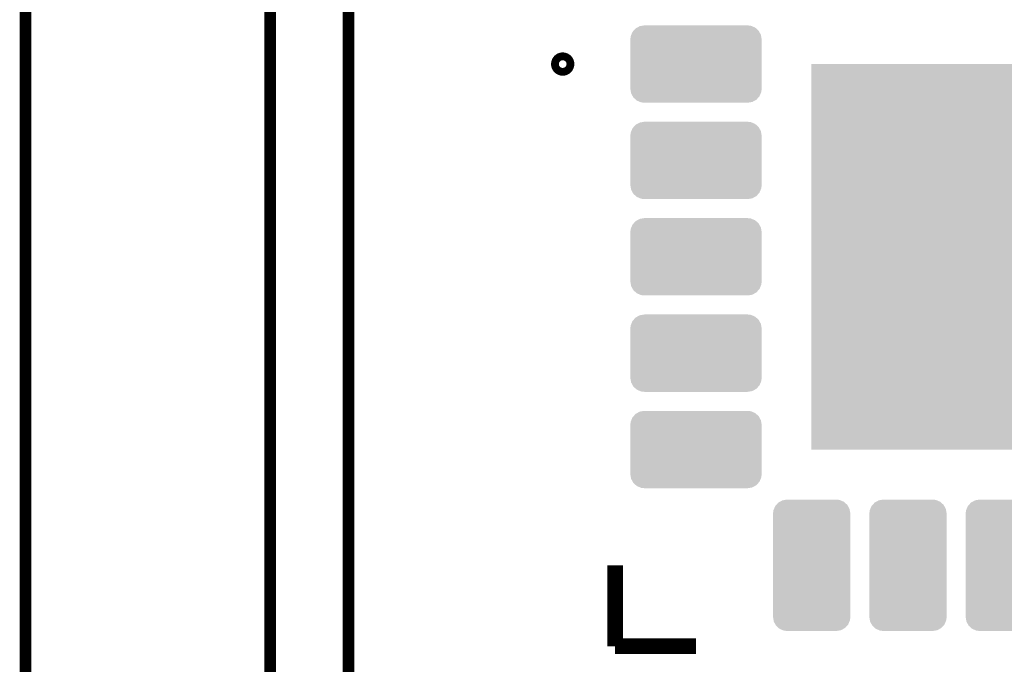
# Model space of a CAD drawing. Extents: x -1.3 to 24.2, y -3.9 to 53.4.
# Tile 24 of 39: x -1.3 to 11.4, y 32.8 to 41.2. Entities that reach past the tile are written whole.
import ezdxf

# ---------------------------------------------------------------- set-up
doc = ezdxf.new("R2010")
doc.units = 0
doc.layers.get('0').update_dxf_attribs({"linetype": 'CONTINUOUS'})
for name, color, linetype in [('HVAC_2_CLICK_V101_GKO', 5, 'CONTINUOUS'), ('HVAC_2_CLICK_V101_GTO', 14, 'CONTINUOUS'), ('HVAC_2_CLICK_V101_GTS', 12, 'CONTINUOUS')]:
    doc.layers.add(name, color=color, linetype=linetype)

# ---------------------------------------------------------------- blocks, each defined once
blk = doc.blocks.new('CUSTOM_78')
for points in [[(-0.839724, 0.379728), (-0.823834, 0.417448), (0.84208, 0.379728), (0.821358, 0.417448)], [(-0.823834, 0.417448), (-0.810012, 0.432784), (0.821358, 0.417448), (0.812932, 0.432784)], [(-0.810012, 0.432784), (-0.783304, 0.462412), (0.812932, 0.432784), (0.780064, 0.462412)], [(-0.783304, 0.462412), (-0.76346, 0.473314), (0.780064, 0.462412), (0.767968, 0.473314)], [(-0.76346, 0.473314), (-0.730248, 0.49156), (0.767968, 0.473314), (0.724654, 0.49156)], [(-0.730248, 0.49156), (-0.699168, 0.496814), (0.724654, 0.49156), (0.71218, 0.496814)], [(-0.699168, 0.496814), (-0.67056, 0.50165), (0.71218, 0.496814), (0.67056, 0.50165)], [(-0.85217, 0.32004), (-0.847334, 0.36166), (0.85217, 0.32004), (0.845136, 0.36166)], [(-0.85217, -0.32004), (-0.85217, 0.32004), (0.85217, -0.32004), (0.85217, 0.32004)], [(-0.847334, 0.36166), (-0.839724, 0.379728), (0.845136, 0.36166), (0.84208, 0.379728)], [(-0.845134, -0.36166), (-0.85217, -0.32004), (0.847334, -0.36166), (0.85217, -0.32004)], [(-0.84208, -0.379728), (-0.845134, -0.36166), (0.839722, -0.379728), (0.847334, -0.36166)], [(-0.821356, -0.417448), (-0.84208, -0.379728), (0.823834, -0.417448), (0.839722, -0.379728)], [(-0.812932, -0.432784), (-0.821356, -0.417448), (0.81001, -0.432784), (0.823834, -0.417448)], [(-0.780062, -0.462412), (-0.812932, -0.432784), (0.783304, -0.462412), (0.81001, -0.432784)], [(-0.767968, -0.473314), (-0.780062, -0.462412), (0.763458, -0.473314), (0.783304, -0.462412)], [(-0.724652, -0.49156), (-0.767968, -0.473314), (0.730248, -0.49156), (0.763458, -0.473314)], [(-0.71218, -0.496814), (-0.724652, -0.49156), (0.699166, -0.496814), (0.730248, -0.49156)], [(-0.67056, -0.50165), (-0.71218, -0.496814), (0.67056, -0.50165), (0.699166, -0.496814)]]:
    blk.add_solid(points)
blk = doc.blocks.new('CUSTOM_79')
for points in [[(-0.489204, 0.730248), (-0.473314, 0.767968), (0.49156, 0.730248), (0.470838, 0.767968)], [(-0.473314, 0.767968), (-0.459492, 0.783304), (0.470838, 0.767968), (0.462412, 0.783304)], [(-0.459492, 0.783304), (-0.432784, 0.812932), (0.462412, 0.783304), (0.429544, 0.812932)], [(-0.432784, 0.812932), (-0.41294, 0.823834), (0.429544, 0.812932), (0.417448, 0.823834)], [(-0.41294, 0.823834), (-0.379728, 0.84208), (0.417448, 0.823834), (0.374134, 0.84208)], [(-0.379728, 0.84208), (-0.348648, 0.847334), (0.374134, 0.84208), (0.36166, 0.847334)], [(-0.348648, 0.847334), (-0.32004, 0.85217), (0.36166, 0.847334), (0.32004, 0.85217)], [(-0.50165, 0.67056), (-0.496814, 0.71218), (0.50165, 0.67056), (0.494616, 0.71218)], [(-0.50165, -0.67056), (-0.50165, 0.67056), (0.50165, -0.67056), (0.50165, 0.67056)], [(-0.496814, 0.71218), (-0.489204, 0.730248), (0.494616, 0.71218), (0.49156, 0.730248)], [(-0.494614, -0.71218), (-0.50165, -0.67056), (0.496814, -0.71218), (0.50165, -0.67056)], [(-0.49156, -0.730248), (-0.494614, -0.71218), (0.489202, -0.730248), (0.496814, -0.71218)], [(-0.470836, -0.767968), (-0.49156, -0.730248), (0.473314, -0.767968), (0.489202, -0.730248)], [(-0.462412, -0.783304), (-0.470836, -0.767968), (0.45949, -0.783304), (0.473314, -0.767968)], [(-0.429542, -0.812932), (-0.462412, -0.783304), (0.432784, -0.812932), (0.45949, -0.783304)], [(-0.417448, -0.823834), (-0.429542, -0.812932), (0.412938, -0.823834), (0.432784, -0.812932)], [(-0.374132, -0.84208), (-0.417448, -0.823834), (0.379728, -0.84208), (0.412938, -0.823834)], [(-0.36166, -0.847334), (-0.374132, -0.84208), (0.348646, -0.847334), (0.379728, -0.84208)], [(-0.32004, -0.85217), (-0.36166, -0.847334), (0.32004, -0.85217), (0.348646, -0.847334)]]:
    blk.add_solid(points)
blk = doc.blocks.new('SQUARE_80')
blk.add_solid([(2.5019, 2.5019), (2.5019, -2.5019), (-2.5019, 2.5019), (-2.5019, -2.5019)])

msp = doc.modelspace()

# ---------------------------------------------------------------- linework, layer by layer
at = {"layer": 'HVAC_2_CLICK_V101_GKO', "const_width": 0.1524}
for points in [[(1.905, 24.80056), (1.905, 53.34)], [(2.921, 25.4), (2.921, 52.197)], [(-1.27, -3.81), (-1.27, 51.054)]]:
    msp.add_lwpolyline(points, dxfattribs=at)
at = {"layer": 'HVAC_2_CLICK_V101_GTO', "const_width": 0.20066}
msp.add_lwpolyline([(5.64896, 40.59936, 1), (5.75056, 40.59936, 1)], format="xyb", close=True, dxfattribs=at)
at = {"layer": 'HVAC_2_CLICK_V101_GTO', "const_width": 0.2032}
for points in [[(6.38048, 33.05048), (6.38048, 34.0995)], [(6.38048, 33.05048), (7.4295, 33.05048)]]:
    msp.add_lwpolyline(points, dxfattribs=at)

# ---------------------------------------------------------------- block references
at = {"layer": 'HVAC_2_CLICK_V101_GTS'}
for name, p in [('CUSTOM_78', (7.4295, 40.59936)), ('SQUARE_80', (11.43, 38.1)), ('CUSTOM_78', (7.4295, 39.34968)), ('CUSTOM_78', (7.4295, 38.1)), ('CUSTOM_78', (7.4295, 36.85032)), ('CUSTOM_78', (7.4295, 35.60064)), ('CUSTOM_79', (8.93064, 34.0995)), ('CUSTOM_79', (10.18032, 34.0995)), ('CUSTOM_79', (11.43, 34.0995))]:
    msp.add_blockref(name, p, dxfattribs=at)

doc.saveas('drawing.dxf')
